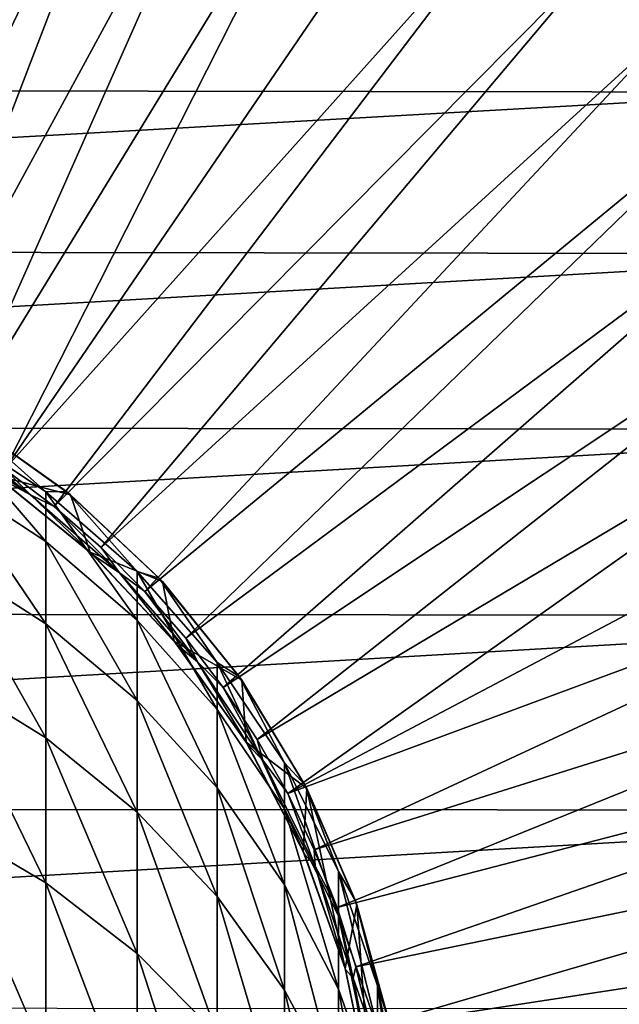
# Model space of a CAD drawing. Header units: metres. Extents: x -22 to 80, y -171 to 22.
# Tile 51 of 77: x 7 to 15, y 3 to 15. Entities that reach past the tile are written whole.
import ezdxf

# ---------------------------------------------------------------- set-up
doc = ezdxf.new("R2010")
doc.units = ezdxf.units.M
doc.layers.add('solid_12421142', color=7, linetype='CONTINUOUS')

msp = doc.modelspace()

# ---------------------------------------------------------------- linework, layer by layer
at = {"layer": 'solid_12421142'}
for points in [[(3.934258, 11.069942, 120.187675), (7.788332, 20.26914, 120.013718), (6.554815, 20.700979, 120.013718)], [(3.934258, 11.069942, 120.187675), (4.680526, 10.775653, 120.187675), (7.788332, 20.26914, 120.013718)], [(4.680526, 10.775653, 120.187675), (8.993634, 19.763874, 120.013718), (7.788332, 20.26914, 120.013718)], [(4.680526, 10.775653, 120.187675), (5.404972, 10.431122, 120.187675), (8.993634, 19.763874, 120.013718)], [(5.404972, 10.431122, 120.187675), (10.166355, 19.18701, 120.013718), (8.993634, 19.763874, 120.013718)], [(5.404972, 10.431122, 120.187675), (6.104216, 10.037956, 120.187675), (10.166355, 19.18701, 120.013718)], [(6.104216, 10.037956, 120.187675), (11.302248, 18.54064, 120.013718), (10.166355, 19.18701, 120.013718)], [(6.104216, 10.037956, 120.187675), (6.775, 9.597989, 120.187675), (11.302248, 18.54064, 120.013718)], [(6.775, 9.597989, 120.187675), (12.397198, 17.827105, 120.013718), (11.302248, 18.54064, 120.013718)], [(6.775, 9.597989, 120.187675), (13.447237, 17.048986, 120.013718), (12.397198, 17.827105, 120.013718)], [(6.775, 9.597989, 120.187675), (7.414196, 9.113272, 120.187675), (13.447237, 17.048986, 120.013718)], [(7.414196, 9.113272, 120.187675), (14.448562, 16.209108, 120.013718), (13.447237, 17.048986, 120.013718)], [(-17.187214, 14.520933), (-15.390841, 16.412615), (15.444665, 16.362181)], [(-17.187214, 14.520933), (15.444665, 16.362181), (17.232891, 14.46664)], [(7.414196, 9.113272, 120.187675), (8.018824, 8.586063, 120.187675), (14.448562, 16.209108, 120.013718)], [(8.018824, 8.586063, 120.187675), (15.397545, 15.310511, 120.013718), (14.448562, 16.209108, 120.013718)], [(15.497995, 15.497995, 119.983719), (14.448562, 16.209108, 120.013718), (15.397545, 15.310511, 120.013718)], [(8.018824, 8.586063, 120.187675), (8.586063, 8.018824, 120.187675), (15.397545, 15.310511, 120.013718)], [(8.586063, 8.018824, 120.187675), (16.290749, 14.356449, 120.013718), (15.397545, 15.310511, 120.013718)], [(-18.751339, 12.433362), (-17.187214, 14.520933), (17.232891, 14.46664)], [(-18.751339, 12.433362), (17.232891, 14.46664), (18.786879, 12.379928)], [(8.586063, 8.018824, 120.187675), (9.113272, 7.414196, 120.187675), (16.290749, 14.356449, 120.013718)], [(9.113272, 7.414196, 120.187675), (17.124939, 13.35038, 120.013718), (16.290749, 14.356449, 120.013718)], [(9.113272, 7.414196, 120.187675), (9.597989, 6.775, 120.187675), (17.124939, 13.35038, 120.013718)], [(9.597989, 6.775, 120.187675), (17.897091, 12.295947, 120.013718), (17.124939, 13.35038, 120.013718)], [(-20.077263, 10.155262), (-18.751339, 12.433362), (18.786879, 12.379928)], [(-20.077263, 10.155262), (18.786879, 12.379928), (20.101273, 10.107631)], [(9.597989, 6.775, 120.187675), (10.037956, 6.104216, 120.187675), (17.897091, 12.295947, 120.013718)], [(10.037956, 6.104216, 120.187675), (18.604408, 11.19697, 120.013718), (17.897091, 12.295947, 120.013718)], [(10.037956, 6.104216, 120.187675), (10.431122, 5.404972, 120.187675), (18.604408, 11.19697, 120.013718)], [(10.431122, 5.404972, 120.187675), (19.244329, 10.057431, 120.013718), (18.604408, 11.19697, 120.013718)], [(6, 10.173846, 219.671005), (7.305137, 9.305888, 219.586472), (6.235007, 10.253033, 215.174133)], [(6.235007, 10.253033, 215.174133), (7.573055, 9.308536, 215.174133), (6.274447, 10.228027, 120.495499)], [(7.305137, 9.305888, 219.586472), (7.573055, 9.308536, 215.174133), (6.235007, 10.253033, 215.174133)], [(6.274447, 10.228027, 120.495499), (7.623046, 9.266622, 120.495499), (6.644693, 9.518501, 120.495499)], [(7.573055, 9.308536, 215.174133), (7.623046, 9.266622, 120.495499), (6.274447, 10.228027, 120.495499)], [(-21.123709, 7.744851), (-20.077263, 10.155262), (20.101273, 10.107631)], [(-21.123709, 7.744851), (20.101273, 10.107631), (21.137814, 7.706782)], [(7.108148, 9.263518, 120.180222), (6.104216, 10.037956, 120.187675), (5.838204, 10.112067, 120.180222)], [(7.108148, 9.263518, 120.180222), (5.838204, 10.112067, 120.180222), (6.694339, 9.483718, 120.155807)], [(7.305137, 8.663997, 223.961609), (7.305137, 9.305888, 219.586472), (6, 10.173846, 219.671005)], [(7.305137, 8.663997, 223.961609), (6, 10.173846, 219.671005), (6, 9.519658, 224.129944)], [(10.431122, 5.404972, 120.187675), (19.814535, 8.881459, 120.013718), (19.244329, 10.057431, 120.013718)], [(7.108148, 9.263518, 120.180222), (6.775, 9.597989, 120.187675), (6.104216, 10.037956, 120.187675)], [(7.108148, 9.263518, 120.180222), (7.414196, 9.113272, 120.187675), (6.775, 9.597989, 120.187675)], [(6, 9.519658, 224.129944), (6, 8.435913, 228.504379), (7.305137, 7.600624, 228.253799)], [(7.305137, 8.663997, 223.961609), (6, 9.519658, 224.129944), (7.305137, 7.600624, 228.253799)], [(6.644693, 9.518501, 120.495499), (7.877069, 8.52655, 120.495499), (6.694339, 9.483718, 120.155807)], [(7.623046, 9.266622, 120.495499), (7.877069, 8.52655, 120.495499), (6.644693, 9.518501, 120.495499)], [(7.108148, 9.263518, 120.180222), (6.694339, 9.483718, 120.155807), (7.923354, 8.483841, 120.155807)], [(7.877069, 8.52655, 120.495499), (7.923354, 8.483841, 120.155807), (6.694339, 9.483718, 120.155807)], [(7.305137, 9.305888, 219.586472), (8.485281, 8.275803, 219.48616), (7.573055, 9.308536, 215.174133)], [(8.485281, 7.648506, 223.76181), (8.485281, 8.275803, 219.48616), (7.305137, 9.305888, 219.586472)], [(8.485281, 7.648506, 223.76181), (7.305137, 9.305888, 219.586472), (7.305137, 8.663997, 223.961609)], [(7.573055, 9.308536, 215.174133), (8.770032, 8.190638, 215.174133), (7.623046, 9.266622, 120.495499)], [(8.485281, 8.275803, 219.48616), (8.770032, 8.190638, 215.174133), (7.573055, 9.308536, 215.174133)], [(8.256468, 8.256468, 120.180222), (7.414196, 9.113272, 120.187675), (7.108148, 9.263518, 120.180222)], [(8.256468, 8.256468, 120.180222), (7.108148, 9.263518, 120.180222), (7.923354, 8.483841, 120.155807)], [(7.623046, 9.266622, 120.495499), (8.812758, 8.1443, 120.495499), (7.877069, 8.52655, 120.495499)], [(8.770032, 8.190638, 215.174133), (8.812758, 8.1443, 120.495499), (7.623046, 9.266622, 120.495499)], [(8.256468, 8.256468, 120.180222), (8.018824, 8.586063, 120.187675), (7.414196, 9.113272, 120.187675)], [(10.431122, 5.404972, 120.187675), (10.775653, 4.680526, 120.187675), (19.814535, 8.881459, 120.013718)], [(10.775653, 4.680526, 120.187675), (20.312962, 7.673312, 120.013718), (19.814535, 8.881459, 120.013718)], [(7.305137, 8.663997, 223.961609), (7.305137, 7.600624, 228.253799), (8.485281, 6.60931, 227.956421)], [(8.485281, 7.648506, 223.76181), (7.305137, 8.663997, 223.961609), (8.485281, 6.60931, 227.956421)], [(7.877069, 8.52655, 120.495499), (8.96309, 7.375632, 120.495499), (7.923354, 8.483841, 120.155807)], [(8.812758, 8.1443, 120.495499), (8.96309, 7.375632, 120.495499), (7.877069, 8.52655, 120.495499)], [(8.256468, 8.256468, 120.180222), (8.586063, 8.018824, 120.187675), (8.018824, 8.586063, 120.187675)], [(6, 8.435913, 228.504379), (6, 6.932839, 232.753021), (7.305137, 6.125804, 232.422577)], [(7.305137, 7.600624, 228.253799), (6, 8.435913, 228.504379), (7.305137, 6.125804, 232.422577)], [(8.256468, 8.256468, 120.180222), (7.923354, 8.483841, 120.155807), (9.004771, 7.325925, 120.155807)], [(8.96309, 7.375632, 120.495499), (9.004771, 7.325925, 120.155807), (7.923354, 8.483841, 120.155807)], [(8.485281, 8.275803, 219.48616), (9.52024, 7.101216, 219.371765), (8.770032, 8.190638, 215.174133)], [(9.52024, 6.49056, 223.533981), (9.52024, 7.101216, 219.371765), (8.485281, 8.275803, 219.48616)], [(9.52024, 6.49056, 223.533981), (8.485281, 8.275803, 219.48616), (8.485281, 7.648506, 223.76181)], [(9.263518, 7.108148, 120.180222), (8.586063, 8.018824, 120.187675), (8.256468, 8.256468, 120.180222)], [(9.263518, 7.108148, 120.180222), (8.256468, 8.256468, 120.180222), (9.004771, 7.325925, 120.155807)], [(8.770032, 8.190638, 215.174133), (9.803638, 6.920164, 215.174133), (8.812758, 8.1443, 120.495499)], [(9.52024, 7.101216, 219.371765), (9.803638, 6.920164, 215.174133), (8.770032, 8.190638, 215.174133)], [(8.812758, 8.1443, 120.495499), (9.838417, 6.87053, 120.495499), (8.96309, 7.375632, 120.495499)], [(9.803638, 6.920164, 215.174133), (9.838417, 6.87053, 120.495499), (8.812758, 8.1443, 120.495499)], [(9.263518, 7.108148, 120.180222), (9.113272, 7.414196, 120.187675), (8.586063, 8.018824, 120.187675)], [(-21.886969, 5.215116), (-21.123709, 7.744851), (21.137814, 7.706782)], [(-21.886969, 5.215116), (21.137814, 7.706782), (21.893038, 5.189738)], [(8.485281, 7.648506, 223.76181), (8.485281, 6.60931, 227.956421), (9.52024, 5.478933, 227.617325)], [(9.52024, 6.49056, 223.533981), (8.485281, 7.648506, 223.76181), (9.52024, 5.478933, 227.617325)], [(10.775653, 4.680526, 120.187675), (11.069942, 3.934258, 120.187675), (20.312962, 7.673312, 120.013718)], [(11.069942, 3.934258, 120.187675), (20.737803, 6.437368, 120.013718), (20.312962, 7.673312, 120.013718)], [(7.305137, 7.600624, 228.253799), (7.305137, 6.125804, 232.422577), (8.485281, 5.168022, 232.030411)], [(8.485281, 6.60931, 227.956421), (7.305137, 7.600624, 228.253799), (8.485281, 5.168022, 232.030411)], [(9.263518, 7.108148, 120.180222), (9.597989, 6.775, 120.187675), (9.113272, 7.414196, 120.187675)], [(8.96309, 7.375632, 120.495499), (9.893669, 6.0706, 120.495499), (9.004771, 7.325925, 120.155807)], [(9.838417, 6.87053, 120.495499), (9.893669, 6.0706, 120.495499), (8.96309, 7.375632, 120.495499)], [(9.263518, 7.108148, 120.180222), (9.004771, 7.325925, 120.155807), (9.918447, 6.031541, 120.155807)], [(9.893669, 6.0706, 120.495499), (9.918447, 6.031541, 120.155807), (9.004771, 7.325925, 120.155807)], [(10.112067, 5.838204, 120.180222), (9.597989, 6.775, 120.187675), (9.263518, 7.108148, 120.180222)], [(10.112067, 5.838204, 120.180222), (9.263518, 7.108148, 120.180222), (9.918447, 6.031541, 120.155807)], [(9.52024, 7.101216, 219.371765), (10.392304, 5.802224, 219.245255), (9.803638, 6.920164, 215.174133)], [(10.392304, 5.209973, 223.282043), (10.392304, 5.802224, 219.245255), (9.52024, 7.101216, 219.371765)], [(10.392304, 5.209973, 223.282043), (9.52024, 7.101216, 219.371765), (9.52024, 6.49056, 223.533981)], [(6, 6.932839, 232.753021), (6, 5.02462, 236.83577), (7.305137, 4.253455, 236.428574)], [(7.305137, 6.125804, 232.422577), (6, 6.932839, 232.753021), (7.305137, 4.253455, 236.428574)], [(9.803638, 6.920164, 215.174133), (10.654623, 5.520781, 215.174133), (9.838417, 6.87053, 120.495499)], [(10.392304, 5.802224, 219.245255), (10.654623, 5.520781, 215.174133), (9.803638, 6.920164, 215.174133)], [(9.838417, 6.87053, 120.495499), (10.679779, 5.469505, 120.495499), (9.893669, 6.0706, 120.495499)], [(10.654623, 5.520781, 215.174133), (10.679779, 5.469505, 120.495499), (9.838417, 6.87053, 120.495499)], [(10.112067, 5.838204, 120.180222), (10.037956, 6.104216, 120.187675), (9.597989, 6.775, 120.187675)], [(8.485281, 6.60931, 227.956421), (8.485281, 5.168022, 232.030411), (9.52024, 4.075881, 231.583237)], [(9.52024, 5.478933, 227.617325), (8.485281, 6.60931, 227.956421), (9.52024, 4.075881, 231.583237)], [(9.52024, 6.49056, 223.533981), (9.52024, 5.478933, 227.617325), (10.392304, 4.228835, 227.24231)], [(10.392304, 5.209973, 223.282043), (9.52024, 6.49056, 223.533981), (10.392304, 4.228835, 227.24231)], [(11.069942, 3.934258, 120.187675), (11.312619, 3.169647, 120.187675), (20.737803, 6.437368, 120.013718)], [(11.312619, 3.169647, 120.187675), (21.087517, 5.178103, 120.013718), (20.737803, 6.437368, 120.013718)], [(7.305137, 6.125804, 232.422577), (7.305137, 4.253455, 236.428574), (8.485281, 3.338243, 235.945328)], [(8.485281, 5.168022, 232.030411), (7.305137, 6.125804, 232.422577), (8.485281, 3.338243, 235.945328)], [(9.893669, 6.0706, 120.495499), (10.631999, 4.657665, 120.495499), (9.918447, 6.031541, 120.155807)], [(10.679779, 5.469505, 120.495499), (10.631999, 4.657665, 120.495499), (9.893669, 6.0706, 120.495499)], [(10.112067, 5.838204, 120.180222), (9.918447, 6.031541, 120.155807), (10.647361, 4.624802, 120.155807)], [(10.631999, 4.657665, 120.495499), (10.647361, 4.624802, 120.155807), (9.918447, 6.031541, 120.155807)], [(10.112067, 5.838204, 120.180222), (10.431122, 5.404972, 120.187675), (10.037956, 6.104216, 120.187675)], [(10.787596, 4.468369, 120.180222), (10.431122, 5.404972, 120.187675), (10.112067, 5.838204, 120.180222)], [(10.787596, 4.468369, 120.180222), (10.112067, 5.838204, 120.180222), (10.647361, 4.624802, 120.155807)], [(10.392304, 5.802224, 219.245255), (11.086555, 4.401055, 219.108795), (10.654623, 5.520781, 215.174133)], [(11.086555, 3.828655, 223.010269), (11.086555, 4.401055, 219.108795), (10.392304, 5.802224, 219.245255)], [(11.086555, 3.828655, 223.010269), (10.392304, 5.802224, 219.245255), (10.392304, 5.209973, 223.282043)], [(9.52024, 5.478933, 227.617325), (9.52024, 4.075881, 231.583237), (10.392304, 2.868068, 231.088699)], [(10.392304, 4.228835, 227.24231), (9.52024, 5.478933, 227.617325), (10.392304, 2.868068, 231.088699)], [(10.654623, 5.520781, 215.174133), (11.307131, 4.018555, 215.174133), (10.679779, 5.469505, 120.495499)], [(11.086555, 4.401055, 219.108795), (11.307131, 4.018555, 215.174133), (10.654623, 5.520781, 215.174133)], [(10.787596, 4.468369, 120.180222), (10.775653, 4.680526, 120.187675), (10.431122, 5.404972, 120.187675)], [(10.679779, 5.469505, 120.495499), (11.173235, 3.147286, 120.495499), (10.631999, 4.657665, 120.495499)], [(10.679779, 5.469505, 120.495499), (11.324116, 3.970155, 120.495499), (11.173235, 3.147286, 120.495499)], [(11.307131, 4.018555, 215.174133), (11.324116, 3.970155, 120.495499), (10.679779, 5.469505, 120.495499)], [(-22.344313, 2.637737), (-21.886969, 5.215116), (21.893038, 5.189738)], [(-22.344313, 2.637737), (21.893038, 5.189738), (22.345779, 2.624858)], [(8.485281, 5.168022, 232.030411), (8.485281, 3.338243, 235.945328), (9.52024, 2.294644, 235.394302)], [(9.52024, 4.075881, 231.583237), (8.485281, 5.168022, 232.030411), (9.52024, 2.294644, 235.394302)], [(10.392304, 5.209973, 223.282043), (10.392304, 4.228835, 227.24231), (11.086555, 2.880403, 226.837799)], [(11.086555, 3.828655, 223.010269), (10.392304, 5.209973, 223.282043), (11.086555, 2.880403, 226.837799)], [(11.312619, 3.169647, 120.187675), (11.502551, 2.390258, 120.187675), (21.087517, 5.178103, 120.013718)], [(11.502551, 2.390258, 120.187675), (21.36084, 3.900081, 120.013718), (21.087517, 5.178103, 120.013718)], [(6, 5.02462, 236.83577), (6, 2.729263, 240.714096), (7.305137, 2.001245, 240.234009)], [(7.305137, 4.253455, 236.428574), (6, 5.02462, 236.83577), (7.305137, 2.001245, 240.234009)], [(10.631999, 4.657665, 120.495499), (11.173235, 3.147286, 120.495499), (10.647361, 4.624802, 120.155807)], [(10.787596, 4.468369, 120.180222), (10.647361, 4.624802, 120.155807), (11.177935, 3.131911, 120.155807)], [(11.173235, 3.147286, 120.495499), (11.177935, 3.131911, 120.155807), (10.647361, 4.624802, 120.155807)], [(10.787596, 4.468369, 120.180222), (11.069942, 3.934258, 120.187675), (10.775653, 4.680526, 120.187675)], [(11.278545, 3.022077, 120.180222), (11.069942, 3.934258, 120.187675), (10.787596, 4.468369, 120.180222)], [(11.278545, 3.022077, 120.180222), (10.787596, 4.468369, 120.180222), (11.177935, 3.131911, 120.155807)], [(11.086555, 4.401055, 219.108795), (11.59111, 2.921681, 218.964722), (11.307131, 4.018555, 215.174133)], [(11.59111, 2.370241, 222.723328), (11.59111, 2.921681, 218.964722), (11.086555, 4.401055, 219.108795)], [(11.59111, 2.370241, 222.723328), (11.086555, 4.401055, 219.108795), (11.086555, 3.828655, 223.010269)], [(7.305137, 4.253455, 236.428574), (7.305137, 2.001245, 240.234009), (8.485281, 1.13724, 239.664246)], [(8.485281, 3.338243, 235.945328), (7.305137, 4.253455, 236.428574), (8.485281, 1.13724, 239.664246)], [(10.392304, 4.228835, 227.24231), (10.392304, 2.868068, 231.088699), (11.086555, 1.565248, 230.555252)], [(11.086555, 2.880403, 226.837799), (10.392304, 4.228835, 227.24231), (11.086555, 1.565248, 230.555252)], [(9.52024, 4.075881, 231.583237), (9.52024, 2.294644, 235.394302), (10.392304, 1.140514, 234.784897)], [(10.392304, 2.868068, 231.088699), (9.52024, 4.075881, 231.583237), (10.392304, 1.140514, 234.784897)], [(11.324116, 3.970155, 120.495499), (11.497633, 1.597655, 120.495499), (11.173235, 3.147286, 120.495499)], [(11.307131, 4.018555, 215.174133), (11.749009, 2.441472, 215.174133), (11.324116, 3.970155, 120.495499)], [(11.59111, 2.921681, 218.964722), (11.749009, 2.441472, 215.174133), (11.307131, 4.018555, 215.174133)], [(11.324116, 3.970155, 120.495499), (11.758109, 2.393317, 120.495499), (11.497633, 1.597655, 120.495499)], [(11.749009, 2.441472, 215.174133), (11.758109, 2.393317, 120.495499), (11.324116, 3.970155, 120.495499)], [(11.278545, 3.022077, 120.180222), (11.312619, 3.169647, 120.187675), (11.069942, 3.934258, 120.187675)], [(11.086555, 3.828655, 223.010269), (11.086555, 2.880403, 226.837799), (11.59111, 1.456712, 226.410706)], [(11.59111, 2.370241, 222.723328), (11.086555, 3.828655, 223.010269), (11.59111, 1.456712, 226.410706)], [(11.502551, 2.390258, 120.187675), (11.638853, 1.599724, 120.187675), (21.36084, 3.900081, 120.013718)], [(11.638853, 1.599724, 120.187675), (21.556782, 2.60793, 120.013718), (21.36084, 3.900081, 120.013718)], [(8.485281, 3.338243, 235.945328), (8.485281, 1.13724, 239.664246), (9.52024, 0.152031, 239.014542)], [(9.52024, 2.294644, 235.394302), (8.485281, 3.338243, 235.945328), (9.52024, 0.152031, 239.014542)], [(11.173235, 3.147286, 120.495499), (11.497633, 1.597655, 120.495499), (11.177935, 3.131911, 120.155807)], [(11.278545, 3.022077, 120.180222), (11.177935, 3.131911, 120.155807), (11.500285, 1.580678, 120.155807)], [(11.497633, 1.597655, 120.495499), (11.500285, 1.580678, 120.155807), (11.177935, 3.131911, 120.155807)], [(11.278545, 3.022077, 120.180222), (11.502551, 2.390258, 120.187675), (11.312619, 3.169647, 120.187675)], [(11.576516, 1.524077, 120.180222), (11.502551, 2.390258, 120.187675), (11.278545, 3.022077, 120.180222)], [(11.576516, 1.524077, 120.180222), (11.278545, 3.022077, 120.180222), (11.500285, 1.580678, 120.155807)], [(10.392304, 2.868068, 231.088699), (10.392304, 1.140514, 234.784897), (11.086555, -0.1044, 234.127563)], [(11.086555, 1.565248, 230.555252), (10.392304, 2.868068, 231.088699), (11.086555, -0.1044, 234.127563)], [(11.086555, 2.880403, 226.837799), (11.086555, 1.565248, 230.555252), (11.59111, 0.189714, 229.992035)], [(11.59111, 1.456712, 226.410706), (11.086555, 2.880403, 226.837799), (11.59111, 0.189714, 229.992035)], [(11.59111, 2.921681, 218.964722), (11.897338, 1.389417, 218.815491), (11.749009, 2.441472, 215.174133)], [(11.897338, 0.859686, 222.426132), (11.897338, 1.389417, 218.815491), (11.59111, 2.921681, 218.964722)], [(11.897338, 0.859686, 222.426132), (11.59111, 2.921681, 218.964722), (11.59111, 2.370241, 222.723328)], [(6, 2.729263, 240.714096), (6, 0.068429, 244.351425), (7.305137, -0.609572, 243.802963)], [(7.305137, 2.001245, 240.234009), (6, 2.729263, 240.714096), (7.305137, -0.609572, 243.802963)]]:
    msp.add_3dface(points, dxfattribs=at)

doc.saveas('drawing.dxf')
